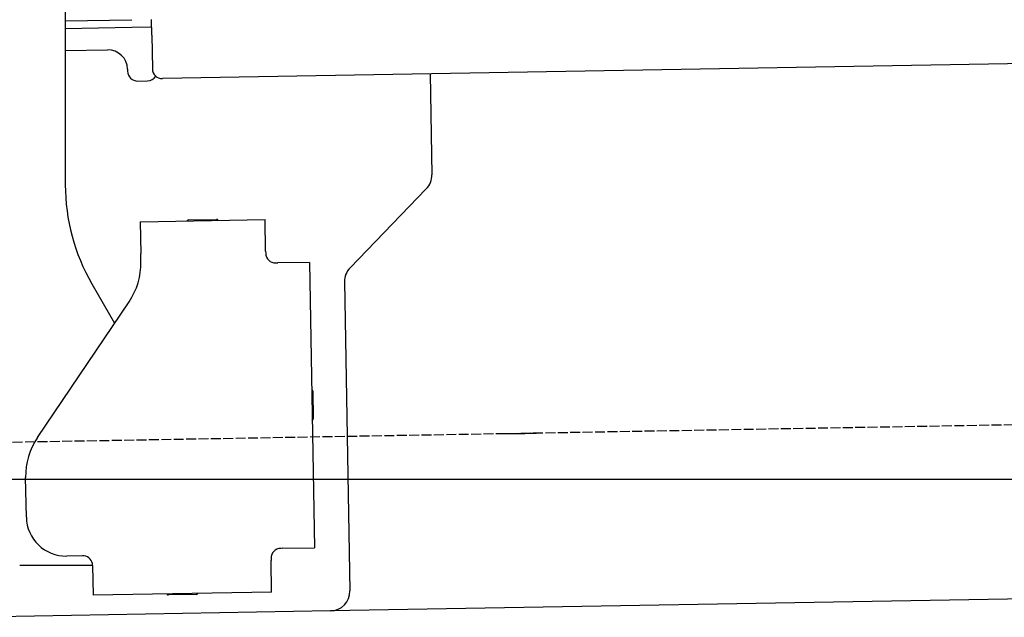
# Model space of a CAD drawing. Extents: x 562 to 7231, y 5317 to 13126.
# Tile 50 of 74: x 4585 to 5081, y 8046 to 8348. Entities that reach past the tile are written whole.
import ezdxf

# ---------------------------------------------------------------- set-up
doc = ezdxf.new("R2010")
doc.units = 0
doc.linetypes.add('GEN3', pattern=[6.25, 5, -1.25])
doc.layers.get('0').update_dxf_attribs({"linetype": 'CONTINUOUS'})
for name, color, linetype in [('3', 6, 'GEN3'), ('5', 3, 'CONTINUOUS'), ('CAR', 10, 'CONTINUOUS')]:
    doc.layers.add(name, color=color, linetype=linetype)

msp = doc.modelspace()

# ---------------------------------------------------------------- linework, layer by layer
for p, q in [((4607.567, 8415.847), (4607.567, 8264.537)), ((4607.567, 8347.252), (4641.049, 8347.837)), ((4651.187, 8340.012), (4651.048, 8348.011)), ((4641.119, 8343.837), (4607.567, 8343.252)), ((4651.117, 8344.012), (4641.119, 8343.837)), ((4651.187, 8340.012), (4651.484, 8323.015)), ((6011.364, 8341.751), (4656.57, 8318.103)), ((4607.567, 8332.25), (4628.813, 8332.621)), ((4638.986, 8322.797), (4639.003, 8321.797)), ((4791.55, 8320.459), (4792.437, 8269.609)), ((4644.09, 8316.885), (4649.089, 8316.972)), ((4789.632, 8262.488), (4751.179, 8222.669)), ((4645.329, 8245.896), (4708.319, 8246.995)), ((4645.329, 8245.896), (4645.608, 8229.898)), ((4669.816, 8246.823), (4683.814, 8247.068)), ((4708.599, 8230.998), (4708.319, 8246.995)), ((4645.682, 8225.659), (4645.608, 8229.898)), ((4708.599, 8230.998), (4708.616, 8229.998)), ((4713.703, 8225.086), (4714.702, 8225.103)), ((4730.7, 8225.383), (4714.702, 8225.103)), ((4730.7, 8225.383), (4733.213, 8081.405)), ((4620.964, 8214.537), (4632.425, 8194.685)), ((4748.374, 8215.548), (4751.094, 8059.713)), ((4593.55, 8137.051), (4639.704, 8205.476)), ((4732.334, 8160.401), (4732.579, 8146.403)), ((4587.921, 8096.871), (4587.572, 8116.868)), ((4717.216, 8081.125), (4716.216, 8081.108)), ((4717.216, 8081.125), (4733.213, 8081.405)), ((4616.266, 8077.363), (4608.267, 8077.223)), ((4711.304, 8076.021), (4711.321, 8075.022)), ((4711.6, 8059.024), (4711.321, 8075.022)), ((4621.352, 8072.479), (4584.567, 8072.479)), ((4621.352, 8072.451), (4621.614, 8057.453)), ((5936.088, 8070.396), (4741.27, 8049.54)), ((4711.6, 8059.024), (4621.614, 8057.453)), ((4673.615, 8057.861), (4659.617, 8057.617)), ((4741.27, 8049.54), (4556.563, 8046.316))]:
    msp.add_line(p, q)
msp.add_polyline3d([(4621.35, 8072.45, 0), (4621.35, 8072.46, 0), (4621.35, 8072.47, 0), (4621.35, 8072.47, 0), (4621.35, 8072.48, 0), (4621.35, 8072.49, 0), (4621.35, 8072.5, 0), (4621.35, 8072.51, 0), (4621.35, 8072.51, 0), (4621.35, 8072.52, 0), (4621.35, 8072.53, 0), (4621.35, 8072.54, 0), (4621.35, 8072.54, 0), (4621.35, 8072.55, 0), (4621.35, 8072.56, 0), (4621.35, 8072.57, 0), (4621.35, 8072.57, 0), (4621.35, 8072.58, 0), (4621.35, 8072.59, 0), (4621.35, 8072.6, 0), (4621.35, 8072.61, 0), (4621.35, 8072.61, 0), (4621.35, 8072.62, 0), (4621.35, 8072.63, 0), (4621.35, 8072.64, 0), (4621.35, 8072.64, 0), (4621.34, 8072.65, 0), (4621.34, 8072.66, 0), (4621.34, 8072.67, 0), (4621.34, 8072.68, 0), (4621.34, 8072.68, 0), (4621.34, 8072.69, 0), (4621.34, 8072.7, 0), (4621.34, 8072.71, 0), (4621.34, 8072.72, 0), (4621.34, 8072.72, 0), (4621.34, 8072.73, 0), (4621.34, 8072.74, 0), (4621.34, 8072.75, 0), (4621.34, 8072.75, 0), (4621.34, 8072.76, 0), (4621.34, 8072.77, 0), (4621.34, 8072.78, 0), (4621.34, 8072.79, 0), (4621.33, 8072.79, 0), (4621.33, 8072.8, 0), (4621.33, 8072.81, 0), (4621.33, 8072.82, 0), (4621.33, 8072.83, 0), (4621.33, 8072.83, 0), (4621.33, 8072.84, 0), (4621.33, 8072.85, 0), (4621.33, 8072.86, 0), (4621.33, 8072.86, 0), (4621.33, 8072.87, 0), (4621.33, 8072.88, 0), (4621.33, 8072.89, 0), (4621.32, 8072.9, 0), (4621.32, 8072.9, 0), (4621.32, 8072.91, 0), (4621.32, 8072.92, 0), (4621.32, 8072.93, 0), (4621.32, 8072.94, 0), (4621.32, 8072.94, 0), (4621.32, 8072.95, 0), (4621.32, 8072.96, 0), (4621.32, 8072.97, 0), (4621.32, 8072.97, 0), (4621.31, 8072.98, 0), (4621.31, 8072.99, 0), (4621.31, 8073, 0), (4621.31, 8073.01, 0), (4621.31, 8073.01, 0), (4621.31, 8073.02, 0), (4621.31, 8073.03, 0), (4621.31, 8073.04, 0), (4621.31, 8073.05, 0), (4621.31, 8073.05, 0), (4621.3, 8073.06, 0), (4621.3, 8073.07, 0), (4621.3, 8073.08, 0), (4621.3, 8073.09, 0), (4621.3, 8073.09, 0), (4621.3, 8073.1, 0), (4621.3, 8073.11, 0), (4621.3, 8073.12, 0), (4621.29, 8073.12, 0), (4621.29, 8073.13, 0), (4621.29, 8073.14, 0), (4621.29, 8073.15, 0), (4621.29, 8073.16, 0), (4621.29, 8073.16, 0), (4621.29, 8073.17, 0), (4621.29, 8073.18, 0), (4621.28, 8073.19, 0), (4621.28, 8073.2, 0), (4621.28, 8073.2, 0), (4621.28, 8073.21, 0), (4621.28, 8073.22, 0), (4621.28, 8073.23, 0), (4621.28, 8073.24, 0), (4621.28, 8073.24, 0), (4621.27, 8073.25, 0), (4621.27, 8073.26, 0), (4621.27, 8073.27, 0), (4621.27, 8073.28, 0), (4621.27, 8073.28, 0), (4621.27, 8073.29, 0), (4621.26, 8073.3, 0), (4621.26, 8073.31, 0), (4621.26, 8073.31, 0), (4621.26, 8073.32, 0), (4621.26, 8073.33, 0), (4621.26, 8073.34, 0), (4621.26, 8073.35, 0), (4621.25, 8073.35, 0), (4621.25, 8073.36, 0), (4621.25, 8073.37, 0), (4621.25, 8073.38, 0), (4621.25, 8073.39, 0), (4621.25, 8073.39, 0), (4621.24, 8073.4, 0), (4621.24, 8073.41, 0), (4621.24, 8073.42, 0), (4621.24, 8073.43, 0), (4621.24, 8073.43, 0), (4621.24, 8073.44, 0), (4621.23, 8073.45, 0)])
for centre, radius, start, end in [((4628.987, 8322.622), 10, 1, 91), ((4656.483, 8323.102), 5, 181, 271), ((4644.003, 8321.884), 5, 181, 271), ((4649.002, 8321.972), 5, 271, 327.76328), ((4782.439, 8269.435), 10, 316, 1), ((4707.567, 8264.537), 100, 180, 210), ((4669.834, 8245.824), 1, 91, 151), ((4683.832, 8246.068), 1, 31, 91), ((4713.615, 8230.085), 5, 181, 271), ((4610.688, 8225.048), 35, 326, 1), ((4758.373, 8215.722), 10, 136, 181), ((4731.334, 8160.384), 1, 1, 61), ((4731.579, 8146.386), 1, 301, 1), ((4622.567, 8117.479), 35, 146, 181), ((4607.918, 8097.22), 20, 181, 271), ((4716.303, 8076.109), 5, 91, 181), ((4616.353, 8072.364), 5, 12.53696, 91), ((4741.096, 8059.539), 10, 271, 1), ((4659.6, 8058.616), 1, 211, 271), ((4673.597, 8058.861), 1, 271, 331)]:
    msp.add_arc(centre, radius, start, end)
at = {"layer": '3'}
msp.add_line((1175.278, 8075.309), (6230.443, 8163.547), dxfattribs=at)
at = {"layer": '5'}
msp.add_line((6272.775, 8115.902), (872.775, 8115.902), dxfattribs=at)
at = {"layer": 'CAR'}
for start, end in [(254.55615, 254.63726), (269.20813, 272.79187)]:
    msp.add_arc((4830.02, 8507.16), 368.181, start, end, dxfattribs=at)

doc.saveas('drawing.dxf')
